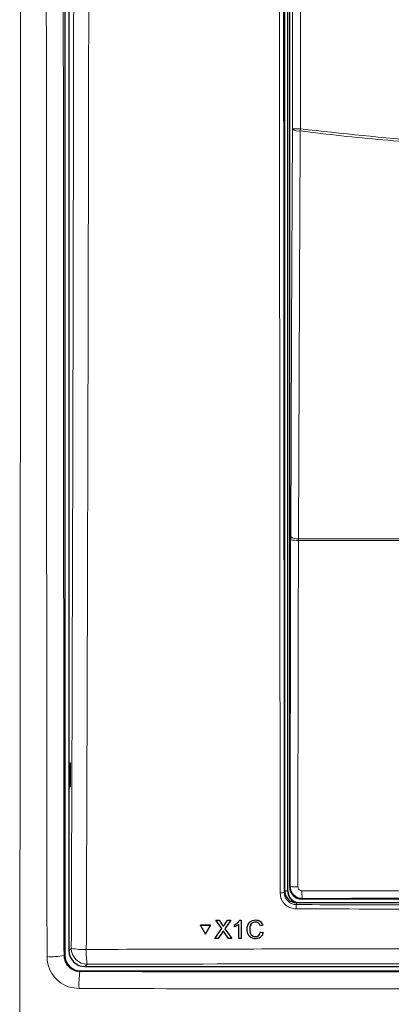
# Model space of a CAD drawing. Header units: millimetres. Extents: x 5 to 418, y 2 to 292.
# Tile 6 of 51: x 52 to 67, y 151 to 192. Entities that reach past the tile are written whole.
import ezdxf

# ---------------------------------------------------------------- set-up
doc = ezdxf.new("R2010")
doc.units = ezdxf.units.MM

msp = doc.modelspace()

# ---------------------------------------------------------------- linework, layer by layer
at = {"color": 7, "linetype": 'Continuous', "lineweight": 25}
for p, q in [((53.6212, 222.2943), (53.6212, 152.9358)), ((53.8003, 198.3266), (53.8003, 153.114)), ((62.8003, 155.6161), (62.8003, 193.2817)), ((62.9337, 155.6149), (62.9337, 193.2483)), ((63.0063, 193.0924), (63.0063, 155.7708)), ((63.0488, 170.3834), (63.0484, 170.2524)), ((53.8021, 160.9483), (53.8528, 160.9492)), ((53.8021, 159.9482), (53.8021, 160.9483)), ((53.8528, 160.9492), (53.8528, 159.9473)), ((53.8528, 159.9473), (53.8021, 159.9482)), ((63.5062, 155.2708), (69.3155, 155.2708)), ((84.301, 155.1149), (63.2996, 155.1149)), ((59.2861, 154.1716), (59.2874, 154.1739)), ((59.2861, 154.1716), (59.4984, 153.8057)), ((59.7092, 154.1715), (59.2861, 154.1716)), ((59.7105, 154.1737), (59.2874, 154.1739)), ((59.4984, 153.8057), (59.7092, 154.1715)), ((59.4997, 153.8079), (59.7105, 154.1737)), ((59.7092, 154.1715), (59.7105, 154.1737)), ((59.8914, 153.6226), (60.1737, 154.0341)), ((59.929, 154.3876), (59.9303, 154.3898)), ((60.1737, 154.0341), (59.929, 154.3876)), ((59.929, 154.3876), (60.0592, 154.3875)), ((59.9303, 154.3898), (59.9364, 154.3898)), ((60.0592, 154.3875), (60.0605, 154.3897)), ((60.0592, 154.3875), (60.1933, 154.1938)), ((60.2332, 154.1208), (60.2344, 154.123)), ((60.283, 154.1936), (60.4158, 154.3874)), ((60.5478, 154.3873), (60.3047, 154.0328)), ((60.3047, 154.0328), (60.5888, 153.6223)), ((60.4158, 154.3874), (60.4171, 154.3895)), ((60.4158, 154.3874), (60.5478, 154.3873)), ((60.5478, 154.3873), (60.549, 154.3894)), ((60.7106, 154.196), (60.7118, 154.1981)), ((60.7108, 154.1056), (60.7106, 154.196)), ((60.8886, 153.6222), (60.8873, 154.2183)), ((60.9219, 154.3872), (60.9232, 154.3893)), ((60.9219, 154.3872), (60.9852, 154.3871)), ((60.9852, 154.3871), (60.9864, 154.3893)), ((60.9852, 154.3871), (60.9868, 153.6222)), ((61.5836, 154.3967), (61.5849, 154.3989)), ((61.8794, 154.1742), (61.7714, 154.1511)), ((61.8794, 154.1742), (61.8807, 154.1764)), ((59.4984, 153.8057), (59.4997, 153.8079)), ((59.8914, 153.6226), (59.8927, 153.6248)), ((60.0233, 153.6226), (59.8914, 153.6226)), ((60.2039, 153.8857), (60.0233, 153.6226)), ((60.4585, 153.6224), (60.2714, 153.8928)), ((60.5888, 153.6223), (60.4585, 153.6224)), ((60.5888, 153.6223), (60.59, 153.6244)), ((60.9868, 153.6222), (60.8886, 153.6222)), ((60.9868, 153.6222), (60.9881, 153.6243)), ((61.3396, 154.0106), (61.3408, 154.0128)), ((61.5772, 153.7004), (61.5785, 153.7025)), ((61.7916, 153.8918), (61.7929, 153.894)), ((61.7916, 153.8918), (61.8997, 153.8667)), ((61.901, 153.8689), (61.879, 153.8147)), ((61.8997, 153.8667), (61.901, 153.8689)), ((54.4661, 152.4483), (93.1346, 152.4483)), ((54.2877, 152.2692), (93.3129, 152.2692))]:
    msp.add_line(p, q, dxfattribs=at)
at = {"color": 7, "linetype": 'Continuous', "lineweight": 18}
for p, q in [((62.9191, 193.2483), (62.9191, 155.6149)), ((63.1284, 187.3952), (63.1284, 192.9702)), ((63.4617, 192.9702), (63.4617, 187.3952)), ((63.1284, 187.3952), (63.4617, 187.3952)), ((63.4506, 187.3089), (63.4617, 187.3952)), ((63.0326, 155.7972), (63.0484, 170.2524)), ((63.3699, 170.2316), (63.3707, 170.2971)), ((84.2307, 170.2316), (63.3699, 170.2316)), ((63.3707, 170.2971), (84.23, 170.2971)), ((63.0063, 155.7708), (63.0326, 155.7972)), ((62.7843, 155.5358), (62.8003, 155.6161)), ((62.9191, 155.6149), (62.8003, 155.6149)), ((62.9191, 155.6149), (62.9337, 155.6149)), ((63.5325, 155.2972), (63.5062, 155.2708)), ((63.2996, 155.1149), (63.2838, 155.0355)), ((60.1933, 154.1938), (60.1945, 154.1959)), ((60.283, 154.1936), (60.2843, 154.1957)), ((53.8003, 153.114), (53.8974, 153.2111)), ((53.5929, 152.9075), (53.6212, 152.9358)), ((54.5632, 152.5454), (54.4661, 152.4483)), ((54.2877, 152.2692), (54.2595, 152.241))]:
    msp.add_line(p, q, dxfattribs=at)
at = {"color": 7, "linetype": 'Continuous', "lineweight": 18, "flags": 128}
for points in [[(63.0488, 170.3834), (63.0887, 178.9112), (63.1284, 187.3952)], [(63.4506, 187.3089), (63.4476, 186.6651), (63.4355, 184.0895), (63.3871, 173.7872), (63.3707, 170.2971)], [(63.3699, 170.2316), (63.3692, 169.5663), (63.3663, 166.9048), (63.3541, 155.7764)]]:
    msp.add_lwpolyline(points, dxfattribs=at)
at = {"color": 7, "linetype": 'Continuous', "lineweight": 18}
for centre, radius, start, end in [((63.3814, 187.6953), 0.3925, 229.8636, 280.15468), ((63.2952, 171.5749), 1.3454, 259.42891, 273.18402), ((63.3016, 170.6831), 0.3921, 229.84864, 280.14668), ((63.2794, 157.1194), 1.3451, 259.42789, 273.18381), ((62.6542, 156.232), 0.7083, 266.58782, 280.58882), ((65.8121, 155.5383), 2.2924, 178.21518, 186.038), ((64.9885, 154.8956), 1.7104, 175.30838, 181.24111), ((54.3956, 155.7775), 2.6143, 259.01521, 272.81826), ((54.5653, 153.2133), 0.6679, 180.1836, 269.8164), ((53.0616, 155.9717), 3.1098, 266.73713, 279.83691), ((57.4682, 153.0398), 2.9468, 177.53897, 189.65999), ((57.4505, 151.7099), 3.2349, 170.54972, 183.13573)]:
    msp.add_arc(centre, radius, start, end, dxfattribs=at)
at = {"color": 7, "linetype": 'Continuous', "lineweight": 25}
for radius, end in [(0.5146, 256.32073), (0.5, 270)]:
    msp.add_arc((63.4337, 155.6149), radius, 180, end, dxfattribs=at)
for centre, major_axis, ratio, start_param, end_param in [((63.5062, 155.7708), (0.3536, -0.3536), 0.9998985, 3.9271431, 5.4976349), ((63.3004, 155.6168), (-0.0982, -0.4923), 0.9960441, 4.9100775, 6.4793527), ((54.288, 152.936), (0.4715, 0.4715), 0.9996955, 2.3563468, 3.9268385), ((54.4679, 153.1158), (-0.4727, -0.4727), 0.9972647, 5.4991567, 7.0672139)]:
    msp.add_ellipse(centre, major_axis=major_axis, ratio=ratio, start_param=start_param, end_param=end_param, dxfattribs=at)
at = {"color": 7, "linetype": 'Continuous', "lineweight": 18}
msp.add_ellipse((73.8003, 150.1679), major_axis=(294.0328, 0), ratio=0.0174551, start_param=1.5871, end_param=1.6057242, dxfattribs=at)
for points, knots in [([(51.7826, 194.3759), (51.781, 190.6291), (51.7776, 183.1351), (51.7701, 171.8923), (51.7605, 160.6476), (51.7515, 151.868), (51.7456, 146.8391), (51.7441, 145.5567)], [0, 0, 0, 0, 0.230063, 0.4601517, 0.6906156, 0.9211052, 1, 1, 1, 1]), ([(52.8846, 152.8669), (52.8808, 156.6077), (52.8732, 164.0898), (52.8622, 177.9251), (52.8574, 188.0236), (52.8543, 194.3759)], [0, 0, 0, 0, 0.2705667, 0.5411635, 1, 1, 1, 1]), ([(53.5627, 194.469), (53.5657, 188.0946), (53.5706, 177.9767), (53.5816, 164.1239), (53.5891, 156.6465), (53.5929, 152.9075)], [0, 0, 0, 0, 0.4598562, 0.7299131, 1, 1, 1, 1]), ([(53.8974, 153.2111), (53.9199, 160.0749), (53.965, 173.8051), (53.9884, 187.5549), (54.0001, 194.4313)], [0, 0, 0, 0, 0.4998997, 1, 1, 1, 1]), ([(54.6271, 194.413), (54.6265, 193.9687), (54.6232, 191.7474), (54.6077, 182.4183), (54.5775, 169.1085), (54.5389, 157.5889), (54.5241, 153.1664)], [0, 0, 0, 0, 0.0322876, 0.1614382, 0.6780666, 1, 1, 1, 1]), ([(62.612, 155.525), (62.6119, 155.6359), (62.6113, 156.1903), (62.6087, 158.5189), (62.5988, 167.8354), (62.5885, 179.8807), (62.583, 190.1562), (62.5812, 193.3237)], [0, 0, 0, 0, 0.0088087, 0.0440433, 0.1849823, 0.7487663, 1, 1, 1, 1]), ([(62.7535, 193.3285), (62.7552, 190.1776), (62.7587, 183.8757), (62.7657, 174.4259), (62.774, 164.9782), (62.7809, 158.6834), (62.7843, 155.5358)], [0, 0, 0, 0, 0.24994801, 0.4999168, 0.749948, 1, 1, 1, 1]), ([(84.15, 187.3089), (82.4432, 187.1206), (79.0226, 186.7431), (74.9993, 186.6269), (71.5354, 186.6603), (68.6341, 186.7857), (65.7456, 187.0287), (64.0211, 187.2393), (63.4506, 187.3089)], [0, 0, 0, 0, 0.24814358, 0.4972894, 0.58114341, 0.7488807, 0.91692928, 1, 1, 1, 1]), ([(63.4617, 187.3952), (65.1852, 187.205), (68.6392, 186.8238), (73.8304, 186.6817), (79.0098, 186.8285), (82.4269, 187.206), (84.1389, 187.3952)], [0, 0, 0, 0, 0.25082221, 0.50268195, 0.75083429, 1, 1, 1, 1]), ([(63.5325, 155.2972), (63.4953, 155.2996), (63.4024, 155.3058), (63.2619, 155.3658), (63.1353, 155.4788), (63.0492, 155.6286), (63.0381, 155.741), (63.0326, 155.7972)], [0, 0, 0, 0, 0.1423687, 0.3561633, 0.5705428, 0.785425, 1, 1, 1, 1]), ([(63.3541, 155.7764), (63.3559, 155.7577), (63.3596, 155.7202), (63.3883, 155.6702), (63.4306, 155.6325), (63.4775, 155.6125), (63.5085, 155.6105), (63.5209, 155.6097)], [0, 0, 0, 0, 0.2147505, 0.4295793, 0.6438148, 0.8575512, 1, 1, 1, 1]), ([(63.2785, 154.8586), (63.2035, 154.8662), (63.0536, 154.8813), (62.8539, 154.9966), (62.7031, 155.1659), (62.6235, 155.353), (62.6153, 155.4763), (62.612, 155.525)], [0, 0, 0, 0, 0.2149218, 0.4298257, 0.6447637, 0.8597292, 1, 1, 1, 1]), ([(62.7843, 155.5358), (62.7867, 155.4993), (62.7929, 155.4067), (62.8526, 155.2664), (62.9655, 155.1393), (63.1152, 155.0527), (63.2276, 155.0412), (63.2838, 155.0355)], [0, 0, 0, 0, 0.1402936, 0.355296, 0.5702504, 0.7851343, 1, 1, 1, 1]), ([(63.5209, 155.6097), (63.743, 155.6098), (64.8534, 155.6105), (66.6434, 155.6114), (68.2115, 155.6119), (68.8909, 155.6121)], [0, 0, 0, 0, 0.1241023, 0.6205161, 1, 1, 1, 1]), ([(84.3222, 154.8586), (84.2111, 154.8583), (83.6558, 154.8568), (81.3234, 154.8509), (76.7612, 154.8435), (70.3003, 154.8428), (65.6195, 154.8533), (63.2785, 154.8586)], [0, 0, 0, 0, 0.0158376, 0.0791881, 0.332598, 0.6662229, 1, 1, 1, 1]), ([(63.2838, 155.0355), (66.7875, 155.0282), (73.7985, 155.0136), (80.8096, 155.0282), (84.3169, 155.0355)], [0, 0, 0, 0, 0.4997441, 1, 1, 1, 1]), ([(54.2205, 151.5329), (54.0705, 151.5478), (53.7707, 151.5775), (53.3708, 151.8073), (53.0687, 152.1452), (52.9079, 152.5201), (52.8913, 152.768), (52.8846, 152.8669)], [0, 0, 0, 0, 0.2147274, 0.4294036, 0.6437756, 0.8579588, 1, 1, 1, 1]), ([(53.5929, 152.9075), (53.5963, 152.8582), (53.6047, 152.7346), (53.6849, 152.5473), (53.8357, 152.3783), (54.0354, 152.2634), (54.1848, 152.2485), (54.2595, 152.241)], [0, 0, 0, 0, 0.1423178, 0.3565828, 0.5707725, 0.7852492, 1, 1, 1, 1]), ([(54.5241, 153.1664), (54.9678, 153.1677), (57.1864, 153.1744), (62.9588, 153.1885), (71.8516, 153.1987), (82.4896, 153.1939), (89.5609, 153.1755), (93.0765, 153.1664)], [0, 0, 0, 0, 0.0345662, 0.1728355, 0.4494018, 0.7262637, 1, 1, 1, 1]), ([(93.0375, 152.5454), (89.8404, 152.5538), (83.4434, 152.5708), (73.8255, 152.5772), (64.1937, 152.5709), (57.7743, 152.5539), (54.5632, 152.5454)], [0, 0, 0, 0, 0.2494553, 0.4991275, 0.7494542, 1, 1, 1, 1]), ([(54.2595, 152.241), (57.027, 152.2385), (62.5637, 152.2335), (71.8519, 152.2304), (82.1177, 152.2314), (89.6, 152.2378), (93.3412, 152.241)], [0, 0, 0, 0, 0.2125931, 0.4253187, 0.7126592, 1, 1, 1, 1]), ([(93.3802, 151.5329), (89.6316, 151.5297), (82.1344, 151.5232), (71.8497, 151.5222), (62.5429, 151.5254), (56.9952, 151.5304), (54.2205, 151.5329)], [0, 0, 0, 0, 0.2873416, 0.5746813, 0.7872745, 1, 1, 1, 1])]:
    msp.add_open_spline(points, degree=3, knots=knots, dxfattribs=at)
at = {"color": 7, "linetype": 'Continuous', "lineweight": 25}
for points, knots in [([(60.1933, 154.1938), (60.2019, 154.1807), (60.2139, 154.1626), (60.2287, 154.1387), (60.2317, 154.1267), (60.2332, 154.1208)], [0, 0, 0, 0, 0.5612769, 0.7817626, 1, 1, 1, 1]), ([(60.1946, 154.196), (60.2032, 154.183), (60.2152, 154.1648), (60.23, 154.1409), (60.233, 154.129), (60.2345, 154.123)], [0, 0, 0, 0, 0.5612769, 0.7817626, 1, 1, 1, 1]), ([(60.2332, 154.1208), (60.2425, 154.1344), (60.2591, 154.1587), (60.2757, 154.1829), (60.283, 154.1936)], [0, 0, 0, 0, 0.5599999, 1, 1, 1, 1]), ([(60.2345, 154.123), (60.2438, 154.1366), (60.2604, 154.1609), (60.277, 154.1851), (60.2843, 154.1958)], [0, 0, 0, 0, 0.55999992, 1, 1, 1, 1]), ([(60.7106, 154.196), (60.7583, 154.223), (60.8435, 154.271), (60.898, 154.3517), (60.9219, 154.3872)], [0, 0, 0, 0, 0.5604274, 1, 1, 1, 1]), ([(60.8873, 154.2183), (60.857, 154.1931), (60.8029, 154.148), (60.7389, 154.1186), (60.7108, 154.1056)], [0, 0, 0, 0, 0.5596859, 1, 1, 1, 1]), ([(60.7119, 154.1982), (60.7596, 154.2252), (60.8448, 154.2733), (60.8993, 154.3539), (60.9232, 154.3894)], [0, 0, 0, 0, 0.5604274, 1, 1, 1, 1]), ([(61.2315, 154.0102), (61.2355, 154.0654), (61.2435, 154.1755), (61.3286, 154.3107), (61.4538, 154.3847), (61.5403, 154.3927), (61.5836, 154.3967)], [0, 0, 0, 0, 0.2804925, 0.5595697, 0.7796153, 1, 1, 1, 1]), ([(61.2653, 154.1858), (61.2882, 154.2314), (61.3307, 154.3163), (61.4558, 154.3867), (61.5419, 154.3948), (61.5849, 154.3989)], [0, 0, 0, 0, 0.3681692, 0.6838414, 1, 1, 1, 1]), ([(61.5786, 154.3084), (61.5515, 154.3066), (61.4975, 154.3029), (61.4252, 154.2619), (61.3511, 154.1678), (61.3443, 154.0755), (61.3396, 154.0106)], [0, 0, 0, 0, 0.1872234, 0.3739058, 0.5607363, 1, 1, 1, 1]), ([(61.4228, 154.251), (61.4072, 154.2338), (61.3489, 154.1691), (61.3442, 154.079), (61.3409, 154.0128)], [0, 0, 0, 0, 0.26667809, 1, 1, 1, 1]), ([(61.7714, 154.1511), (61.7629, 154.1749), (61.7459, 154.2224), (61.6983, 154.2769), (61.6381, 154.3049), (61.5985, 154.3072), (61.5786, 154.3084)], [0, 0, 0, 0, 0.2805533, 0.5597389, 0.7796538, 1, 1, 1, 1]), ([(61.5836, 154.3967), (61.6212, 154.3939), (61.6962, 154.3884), (61.7883, 154.3329), (61.8499, 154.2575), (61.8696, 154.202), (61.8794, 154.1742)], [0, 0, 0, 0, 0.2800806, 0.5594487, 0.7795488, 1, 1, 1, 1]), ([(61.5849, 154.3989), (61.6225, 154.3961), (61.6975, 154.3906), (61.7896, 154.3351), (61.8512, 154.2597), (61.8709, 154.2042), (61.8807, 154.1764)], [0, 0, 0, 0, 0.2800806, 0.5594487, 0.7795488, 1, 1, 1, 1]), ([(60.2399, 153.9383), (60.2331, 153.9285), (60.221, 153.9111), (60.2091, 153.8935), (60.2039, 153.8857)], [0, 0, 0, 0, 0.5600016, 1, 1, 1, 1]), ([(60.2714, 153.8928), (60.2655, 153.9012), (60.2549, 153.9164), (60.2445, 153.9316), (60.2399, 153.9383)], [0, 0, 0, 0, 0.5599998, 1, 1, 1, 1]), ([(61.5875, 153.6121), (61.5301, 153.6163), (61.4156, 153.6248), (61.2944, 153.741), (61.2412, 153.8773), (61.2348, 153.9659), (61.2315, 154.0102)], [0, 0, 0, 0, 0.2799551, 0.5580876, 0.7789116, 1, 1, 1, 1]), ([(61.3396, 154.0106), (61.3418, 153.9695), (61.3462, 153.8876), (61.3911, 153.7777), (61.4801, 153.7117), (61.5448, 153.7041), (61.5772, 153.7004)], [0, 0, 0, 0, 0.28124501, 0.56071564, 0.78013802, 1, 1, 1, 1]), ([(61.3409, 154.0128), (61.3431, 153.9718), (61.3475, 153.8899), (61.3924, 153.7799), (61.4815, 153.7139), (61.5461, 153.7064), (61.5785, 153.7026)], [0, 0, 0, 0, 0.28124501, 0.56071564, 0.78013802, 1, 1, 1, 1]), ([(61.5772, 153.7004), (61.6066, 153.7032), (61.6654, 153.7089), (61.7549, 153.7737), (61.7777, 153.8471), (61.7916, 153.8918)], [0, 0, 0, 0, 0.2807112, 0.5609046, 1, 1, 1, 1]), ([(61.5785, 153.7026), (61.6075, 153.7057), (61.6655, 153.7119), (61.7326, 153.7533), (61.7478, 153.7937), (61.7526, 153.8065)], [0, 0, 0, 0, 0.4062569, 0.8117642, 1, 1, 1, 1]), ([(61.8997, 153.8667), (61.8871, 153.8275), (61.8619, 153.7493), (61.7812, 153.6639), (61.6843, 153.6184), (61.6198, 153.6142), (61.5875, 153.6121)], [0, 0, 0, 0, 0.2802563, 0.5595462, 0.7795894, 1, 1, 1, 1])]:
    msp.add_open_spline(points, degree=3, knots=knots, dxfattribs=at)

doc.saveas('drawing.dxf')
